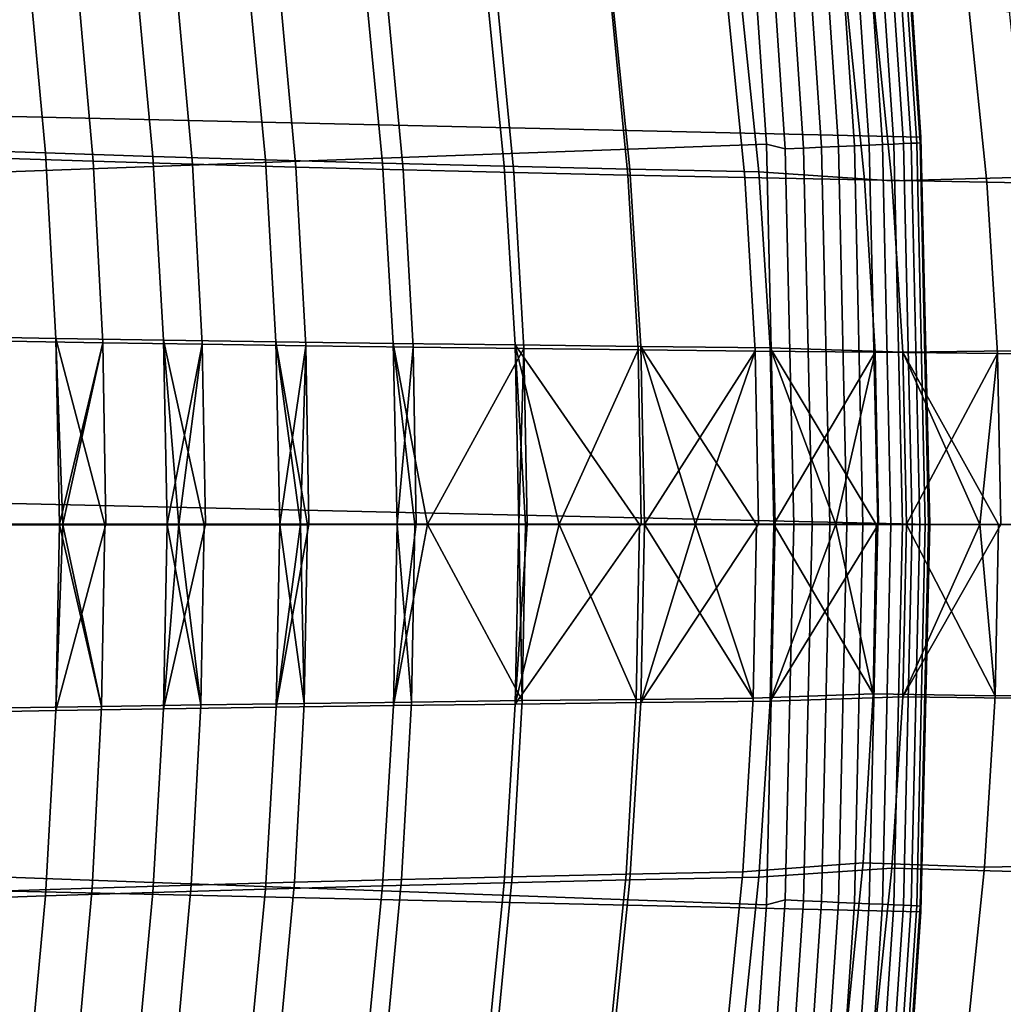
# Model space of a CAD drawing. Header units: metres. Extents: x -28 to 70, y -218 to 27.
# Tile 159 of 246: x 24.56 to 27.74, y -1.55 to 1.63. Entities that reach past the tile are written whole.
import ezdxf

# ---------------------------------------------------------------- set-up
doc = ezdxf.new("R2010")
doc.units = ezdxf.units.M
doc.layers.add('solid_10_261_002_XXX', color=7, linetype='CONTINUOUS')

msp = doc.modelspace()

# ---------------------------------------------------------------- linework, layer by layer
at = {"layer": 'solid_10_261_002_XXX'}
for points in [[(-27.243832, 3.744787, -5), (27.386063, 2.50062, -5), (27.471458, 1.25229, -5), (-27.386063, 2.50062, -5)], [(-27.386063, 2.50062, -5), (27.471458, 1.25229, -5), (27.5, 0, -5), (-27.471458, 1.25229, -5)], [(27.468746, 1.233623, -0.440391), (27.4715, 1.251651, -0.5), (27.386063, 2.500707, -0.5), (27.385742, 2.464761, -0.440391)], [(27.386063, 2.500707, -0.5), (27.4715, 1.251651, -0.5), (27.471458, 1.25229, -5), (27.386063, 2.50062, -5)], [(26.888151, 2.454919), (21.900391, 2.091062), (21.97504, 1.047392), (26.971992, 1.229335)], [(27.03302, 1.214054, -0.003646), (26.951332, 2.425664, -0.003646), (26.888151, 2.454919), (26.971992, 1.229335)], [(27.346931, 1.228152, -0.16871), (27.264294, 2.453831, -0.16871), (27.221758, 2.450002, -0.125945), (27.304266, 1.226236, -0.125945)], [(27.38413, 1.229823, -0.216316), (27.30138, 2.457169, -0.216316), (27.264294, 2.453831, -0.16871), (27.346931, 1.228152, -0.16871)], [(27.415319, 1.231223, -0.268066), (27.332476, 2.459967, -0.268066), (27.30138, 2.457169, -0.216316), (27.38413, 1.229823, -0.216316)], [(27.440042, 1.232334, -0.323206), (27.357124, 2.462186, -0.323206), (27.332476, 2.459967, -0.268066), (27.415319, 1.231223, -0.268066)], [(27.357124, 2.462186, -0.323206), (27.440042, 1.232334, -0.323206), (27.457939, 1.233137, -0.380929), (27.374966, 2.463792, -0.380929)], [(27.374966, 2.463792, -0.380929), (27.457939, 1.233137, -0.380929), (27.468746, 1.233623, -0.440391), (27.385742, 2.464761, -0.440391)], [(27.092409, 1.216722, -0.014544), (27.01054, 2.430993, -0.014544), (26.951332, 2.425664, -0.003646), (27.03302, 1.214054, -0.003646)], [(27.150049, 1.21931, -0.032535), (27.068007, 2.436165, -0.032535), (27.01054, 2.430993, -0.014544), (27.092409, 1.216722, -0.014544)], [(27.205101, 1.221782, -0.057356), (27.122892, 2.441104, -0.057356), (27.068007, 2.436165, -0.032535), (27.150049, 1.21931, -0.032535)], [(27.256758, 1.224102, -0.088645), (27.174393, 2.44574, -0.088645), (27.122892, 2.441104, -0.057356), (27.205101, 1.221782, -0.057356)], [(27.304266, 1.226236, -0.125945), (27.221758, 2.450002, -0.125945), (27.174393, 2.44574, -0.088645), (27.256758, 1.224102, -0.088645)], [(24.313234, 1.212812, 91.344963), (24.259109, 1.81494, 91.380737), (24.588083, 1.797161, 91.710869), (24.642759, 1.200993, 91.674942)], [(24.642759, 1.200993, 91.674942), (24.588083, 1.797161, 91.710869), (24.934555, 1.780136, 92.022484), (24.989819, 1.189684, 91.986382)], [(24.438128, 1.776251, 136.44725), (24.490002, 1.184083, 136.481079), (24.796957, 1.174086, 136.189651), (24.744577, 1.76134, 136.155609)], [(24.744577, 1.76134, 136.155609), (24.796957, 1.174086, 136.189651), (25.117918, 1.164472, 135.913727), (25.064993, 1.747009, 135.879471)], [(24.989819, 1.189684, 91.986382), (24.934555, 1.780136, 92.022484), (25.29739, 1.763828, 92.314789), (25.353271, 1.178863, 92.278519)], [(25.353271, 1.178863, 92.278519), (25.29739, 1.763828, 92.314789), (25.675447, 1.748204, 92.587021), (25.731966, 1.168504, 92.550583)], [(25.064993, 1.747009, 135.879471), (25.117918, 1.164472, 135.913727), (25.452024, 1.155222, 135.653915), (25.39852, 1.733235, 135.619415)], [(25.39852, 1.733235, 135.619415), (25.452024, 1.155222, 135.653915), (25.798416, 1.146321, 135.410782), (25.744305, 1.719992, 135.376038)], [(25.731966, 1.168504, 92.550583), (25.675447, 1.748204, 92.587021), (26.067589, 1.733226, 92.838402), (26.12475, 1.158581, 92.801788)], [(25.744305, 1.719992, 135.376038), (25.798416, 1.146321, 135.410782), (26.156229, 1.137751, 135.184891), (26.101498, 1.707257, 135.149902)], [(26.12475, 1.158581, 92.801788), (26.067589, 1.733226, 92.838402), (26.472673, 1.71886, 93.068138), (26.530474, 1.149071, 93.03138)], [(26.101498, 1.707257, 135.149902), (26.156229, 1.137751, 135.184891), (26.524603, 1.129497, 134.976852), (26.46924, 1.695005, 134.94162)], [(26.46924, 1.695005, 134.94162), (26.524603, 1.129497, 134.976852), (26.902679, 1.121541, 134.787201), (26.846684, 1.683213, 134.751755)], [(26.530474, 1.149071, 93.03138), (26.472673, 1.71886, 93.068138), (26.889561, 1.705069, 93.275467), (26.947987, 1.139948, 93.238571)], [(26.889561, 1.705069, 93.275467), (27.320904, 1.66134, 93.457214), (27.377857, 1.110729, 93.421539), (26.947987, 1.139948, 93.238571)], [(26.846684, 1.683213, 134.751755), (26.902679, 1.121541, 134.787201), (27.289595, 1.113868, 134.616547), (27.232973, 1.671855, 134.580902)], [(27.232973, 1.671855, 134.580902), (27.289595, 1.113868, 134.616547), (27.684465, 1.106456, 134.465393), (27.627232, 1.660904, 134.42955)], [(27.377857, 1.110729, 93.421539), (27.320904, 1.66134, 93.457214), (27.754131, 1.679057, 93.619934), (27.813715, 1.122754, 93.582878)], [(27.627232, 1.660904, 134.42955), (27.684465, 1.106456, 134.465393), (28.08633, 1.099275, 134.333984), (28.028505, 1.650311, 134.298004)], [(27.471458, -1.25229, -5), (-27.5, 0, -5), (-27.471458, 1.25229, -5), (27.5, 0, -5)], [(27.468746, 1.233623, -0.440391), (27.496355, 0, -0.439732), (27.5, 0, -0.5), (27.4715, 1.251651, -0.5)], [(27.4715, 1.251651, -0.5), (27.5, 0, -0.5), (27.5, 0, -5), (27.471458, 1.25229, -5)], [(27, 0), (26.971992, 1.229335), (21.97504, 1.047392), (22, 0)], [(24.346317, 0.607404, 91.323219), (24.313234, 1.212812, 91.344963), (24.642759, 1.200993, 91.674942), (24.676208, 0.601509, 91.653091)], [(27.060268, 0, -0.003646), (27.03302, 1.214054, -0.003646), (26.971992, 1.229335), (27, 0)], [(27.03302, 1.214054, -0.003646), (27.060268, 0, -0.003646), (27.119717, 0, -0.014544), (27.092409, 1.216722, -0.014544)], [(27.092409, 1.216722, -0.014544), (27.119717, 0, -0.014544), (27.177416, 0, -0.032535), (27.150049, 1.21931, -0.032535)], [(27.150049, 1.21931, -0.032535), (27.177416, 0, -0.032535), (27.232523, 0, -0.057356), (27.205101, 1.221782, -0.057356)], [(27.205101, 1.221782, -0.057356), (27.232523, 0, -0.057356), (27.284231, 0, -0.088645), (27.256758, 1.224102, -0.088645)], [(27.256758, 1.224102, -0.088645), (27.284231, 0, -0.088645), (27.331787, 0, -0.125945), (27.304266, 1.226236, -0.125945)], [(27.304266, 1.226236, -0.125945), (27.331787, 0, -0.125945), (27.374496, 0, -0.16871), (27.346931, 1.228152, -0.16871)], [(27.346931, 1.228152, -0.16871), (27.374496, 0, -0.16871), (27.411732, 0, -0.216316), (27.38413, 1.229823, -0.216316)], [(27.38413, 1.229823, -0.216316), (27.411732, 0, -0.216316), (27.442953, 0, -0.268066), (27.415319, 1.231223, -0.268066)], [(27.415319, 1.231223, -0.268066), (27.442953, 0, -0.268066), (27.467701, 0, -0.323206), (27.440042, 1.232334, -0.323206)], [(27.440042, 1.232334, -0.323206), (27.467701, 0, -0.323206), (27.485472, 0, -0.380342), (27.457939, 1.233137, -0.380929)], [(27.457939, 1.233137, -0.380929), (27.485472, 0, -0.380342), (27.496355, 0, -0.439732), (27.468746, 1.233623, -0.440391)], [(24.490002, 1.184083, 136.481079), (24.520788, 0.592291, 136.500931), (24.828028, 0.587279, 136.209625), (24.796957, 1.174086, 136.189651)], [(24.676208, 0.601509, 91.653091), (24.642759, 1.200993, 91.674942), (24.989819, 1.189684, 91.986382), (25.023657, 0.595881, 91.964432)], [(25.023657, 0.595881, 91.964432), (24.989819, 1.189684, 91.986382), (25.353271, 1.178863, 92.278519), (25.387512, 0.590504, 92.256462)], [(25.387512, 0.590504, 92.256462), (25.353271, 1.178863, 92.278519), (25.731966, 1.168504, 92.550583), (25.766619, 0.585367, 92.528419)], [(24.796957, 1.174086, 136.189651), (24.828028, 0.587279, 136.209625), (25.149302, 0.58245, 135.933853), (25.117918, 1.164472, 135.913727)], [(25.117918, 1.164472, 135.913727), (25.149302, 0.58245, 135.933853), (25.48374, 0.577796, 135.674179), (25.452024, 1.155222, 135.653915)], [(25.452024, 1.155222, 135.653915), (25.48374, 0.577796, 135.674179), (25.830482, 0.57331, 135.431198), (25.798416, 1.146321, 135.410782)], [(25.766619, 0.585367, 92.528419), (25.731966, 1.168504, 92.550583), (26.12475, 1.158581, 92.801788), (26.159817, 0.580455, 92.779526)], [(25.798416, 1.146321, 135.410782), (25.830482, 0.57331, 135.431198), (26.18866, 0.568983, 135.205475), (26.156229, 1.137751, 135.184891)], [(26.159817, 0.580455, 92.779526), (26.12475, 1.158581, 92.801788), (26.530474, 1.149071, 93.03138), (26.565947, 0.575755, 93.009026)], [(26.565947, 0.575755, 93.009026), (26.530474, 1.149071, 93.03138), (26.947987, 1.139948, 93.238571), (26.983852, 0.571255, 93.216156)], [(26.156229, 1.137751, 135.184891), (26.18866, 0.568983, 135.205475), (26.557409, 0.564807, 134.997574), (26.524603, 1.129497, 134.976852)], [(26.524603, 1.129497, 134.976852), (26.557409, 0.564807, 134.997574), (26.935862, 0.560775, 134.808075), (26.902679, 1.121541, 134.787201)], [(26.902679, 1.121541, 134.787201), (26.935862, 0.560775, 134.808075), (27.323153, 0.556877, 134.637558), (27.289595, 1.113868, 134.616547)], [(26.947987, 1.139948, 93.238571), (27.377857, 1.110729, 93.421539), (27.412817, 0.556651, 93.399864), (26.983852, 0.571255, 93.216156)], [(27.412817, 0.556651, 93.399864), (27.377857, 1.110729, 93.421539), (27.813715, 1.122754, 93.582878), (27.850304, 0.562793, 93.560379)], [(27.289595, 1.113868, 134.616547), (27.323153, 0.556877, 134.637558), (27.718395, 0.553106, 134.486511), (27.684465, 1.106456, 134.465393)], [(27.684465, 1.106456, 134.465393), (27.718395, 0.553106, 134.486511), (28.120621, 0.549446, 134.355194), (28.08633, 1.099275, 134.333984)], [(24.676208, 0.601509, 91.653091), (24.687849, -0.000723, 91.645462), (24.527216, -0.000722, 91.489441), (24.346317, 0.607404, 91.323219)], [(24.520788, 0.592291, 136.500931), (24.530657, 0.000753, 136.507126), (24.687977, 0.000754, 136.354416), (24.828028, 0.587279, 136.209625)], [(25.023657, 0.595881, 91.964432), (25.035461, -0.000713, 91.956795), (24.8342, -0.000721, 91.780716), (24.676208, 0.601509, 91.653091)], [(24.676208, 0.601509, 91.653091), (24.8342, -0.000721, 91.780716), (24.69887, -0.000723, 91.655869)], [(24.676208, 0.601509, 91.653091), (24.69887, -0.000723, 91.655869), (24.687849, -0.000723, 91.645462)], [(24.828028, 0.587279, 136.209625), (24.687977, 0.000754, 136.354416), (24.69887, 0.000754, 136.344131)], [(24.828028, 0.587279, 136.209625), (24.69887, 0.000754, 136.344131), (24.838036, 0.000751, 136.21582)], [(24.828028, 0.587279, 136.209625), (24.838036, 0.000751, 136.21582), (25.035585, 0.000744, 136.043106), (25.149302, 0.58245, 135.933853)], [(25.387512, 0.590504, 92.256462), (25.399467, -0.000689, 92.248802), (25.155121, -0.000707, 92.056389), (25.023657, 0.595881, 91.964432)], [(25.023657, 0.595881, 91.964432), (25.155121, -0.000707, 92.056389), (25.073536, -0.000711, 91.988884)], [(25.023657, 0.595881, 91.964432), (25.073536, -0.000711, 91.988884), (25.035461, -0.000713, 91.956795)], [(25.149302, 0.58245, 135.933853), (25.035585, 0.000744, 136.043106), (25.073536, 0.000742, 136.011124)], [(25.149302, 0.58245, 135.933853), (25.073536, 0.000742, 136.011124), (25.159363, 0.000737, 135.940155)], [(25.149302, 0.58245, 135.933853), (25.159363, 0.000737, 135.940155), (25.399584, 0.000718, 135.751114), (25.48374, 0.577796, 135.674179)], [(25.766619, 0.585367, 92.528419), (25.778742, -0.000652, 92.520752), (25.489237, -0.000681, 92.315994), (25.387512, 0.590504, 92.256462)], [(25.387512, 0.590504, 92.256462), (25.489237, -0.000681, 92.315994), (25.466637, -0.000683, 92.299248)], [(25.387512, 0.590504, 92.256462), (25.466637, -0.000683, 92.299248), (25.399467, -0.000689, 92.248802)], [(25.48374, 0.577796, 135.674179), (25.399584, 0.000718, 135.751114), (25.466637, 0.000712, 135.700745)], [(25.48374, 0.577796, 135.674179), (25.466637, 0.000712, 135.700745), (25.493893, 0.00071, 135.680573)], [(25.48374, 0.577796, 135.674179), (25.493893, 0.00071, 135.680573), (25.778851, 0.00068, 135.479172), (25.830482, 0.57331, 135.431198)], [(26.159817, 0.580455, 92.779526), (26.172049, -0.000603, 92.771828), (25.876751, -0.000641, 92.586136), (25.766619, 0.585367, 92.528419)], [(25.766619, 0.585367, 92.528419), (25.876751, -0.000641, 92.586136), (25.835686, -0.000645, 92.558975)], [(25.766619, 0.585367, 92.528419), (25.835686, -0.000645, 92.558975), (25.778742, -0.000652, 92.520752)], [(25.830482, 0.57331, 135.431198), (25.778851, 0.00068, 135.479172), (25.840759, 0.000672, 135.437653)], [(25.830482, 0.57331, 135.431198), (25.840759, 0.000672, 135.437653), (25.876751, 0.000668, 135.413864), (26.18866, 0.568983, 135.205475)], [(26.565947, 0.575755, 93.009026), (26.578241, -0.000544, 93.001289), (26.561932, -0.000547, 92.992622), (26.159817, 0.580455, 92.779526)], [(26.159817, 0.580455, 92.779526), (26.561932, -0.000547, 92.992622), (26.30234, -0.000585, 92.848602)], [(26.159817, 0.580455, 92.779526), (26.30234, -0.000585, 92.848602), (26.19355, -0.0006, 92.784714)], [(26.159817, 0.580455, 92.779526), (26.19355, -0.0006, 92.784714), (26.172049, -0.000603, 92.771828)], [(26.983852, 0.571255, 93.216156), (26.996305, -0.000476, 93.208435), (26.940128, -0.000486, 93.182236), (26.565947, 0.575755, 93.009026)], [(26.565947, 0.575755, 93.009026), (26.940128, -0.000486, 93.182236), (26.742554, -0.000518, 93.08609)], [(26.565947, 0.575755, 93.009026), (26.742554, -0.000518, 93.08609), (26.578241, -0.000544, 93.001289)], [(26.18866, 0.568983, 135.205475), (25.876751, 0.000668, 135.413864), (26.172146, 0.000629, 135.228104)], [(26.18866, 0.568983, 135.205475), (26.172146, 0.000629, 135.228104), (26.199049, 0.000625, 135.212006)], [(26.18866, 0.568983, 135.205475), (26.199049, 0.000625, 135.212006), (26.30234, 0.00061, 135.151398), (26.557409, 0.564807, 134.997574)], [(26.557409, 0.564807, 134.997574), (26.30234, 0.00061, 135.151398), (26.567858, 0.000569, 135.004227)], [(26.557409, 0.564807, 134.997574), (26.567858, 0.000569, 135.004227), (26.578327, 0.000567, 134.998672), (26.935862, 0.560775, 134.808075)], [(26.935862, 0.560775, 134.808075), (26.578327, 0.000567, 134.998672), (26.742554, 0.00054, 134.91391)], [(26.935862, 0.560775, 134.808075), (26.742554, 0.00054, 134.91391), (26.946482, 0.000505, 134.814774)], [(26.935862, 0.560775, 134.808075), (26.946482, 0.000505, 134.814774), (26.996378, 0.000496, 134.791534), (27.323153, 0.556877, 134.637558)], [(27.412817, 0.556651, 93.399864), (27.42495, -0.000402, 93.392441), (27.327152, -0.000419, 93.35289), (26.983852, 0.571255, 93.216156)], [(26.983852, 0.571255, 93.216156), (27.327152, -0.000419, 93.35289), (27.196127, -0.000442, 93.297676)], [(26.983852, 0.571255, 93.216156), (27.196127, -0.000442, 93.297676), (26.996305, -0.000476, 93.208435)], [(27.323153, 0.556877, 134.637558), (26.996378, 0.000496, 134.791534), (27.196127, 0.000461, 134.702332)], [(27.323153, 0.556877, 134.637558), (27.196127, 0.000461, 134.702332), (27.333931, 0.000435, 134.644318)], [(27.323153, 0.556877, 134.637558), (27.333931, 0.000435, 134.644318), (27.425011, 0.000418, 134.607544), (27.718395, 0.553106, 134.486511)], [(27.850304, 0.562793, 93.560379), (27.862974, -0.000322, 93.552696), (27.722118, -0.000348, 93.504105), (27.412817, 0.556651, 93.399864)], [(27.412817, 0.556651, 93.399864), (27.722118, -0.000348, 93.504105), (27.661436, -0.000359, 93.482323)], [(27.412817, 0.556651, 93.399864), (27.661436, -0.000359, 93.482323), (27.42495, -0.000402, 93.392441)], [(27.718395, 0.553106, 134.486511), (27.425011, 0.000418, 134.607544), (27.661436, 0.000374, 134.51767)], [(27.718395, 0.553106, 134.486511), (27.661436, 0.000374, 134.51767), (27.729317, 0.000361, 134.493347)], [(27.718395, 0.553106, 134.486511), (27.729317, 0.000361, 134.493347), (27.863022, 0.000335, 134.447281), (28.120621, 0.549446, 134.355194)], [(27.386063, -2.50062, -5), (-27.471458, -1.25229, -5), (-27.5, 0, -5), (27.471458, -1.25229, -5)], [(26.971992, -1.229326), (27, 0), (22, 0), (21.97504, -1.047392)], [(24.530657, 0.000753, 136.507126), (24.346416, -0.607485, 136.676605), (24.676302, -0.601618, 136.346756), (24.687977, 0.000754, 136.354416)], [(24.69887, 0.000754, 136.344131), (24.676302, -0.601618, 136.346756), (24.838036, 0.000751, 136.21582)], [(24.69887, 0.000754, 136.344131), (24.687977, 0.000754, 136.354416), (24.676302, -0.601618, 136.346756)], [(24.838036, 0.000751, 136.21582), (24.676302, -0.601618, 136.346756), (25.023743, -0.596016, 136.035431), (25.035585, 0.000744, 136.043106)], [(25.073536, 0.000742, 136.011124), (25.035585, 0.000744, 136.043106), (25.023743, -0.596016, 136.035431)], [(25.073536, 0.000742, 136.011124), (25.023743, -0.596016, 136.035431), (25.159363, 0.000737, 135.940155)], [(25.159363, 0.000737, 135.940155), (25.023743, -0.596016, 136.035431), (25.387589, -0.590668, 135.743408), (25.399584, 0.000718, 135.751114)], [(25.466637, 0.000712, 135.700745), (25.399584, 0.000718, 135.751114), (25.387589, -0.590668, 135.743408)], [(25.466637, 0.000712, 135.700745), (25.387589, -0.590668, 135.743408), (25.493893, 0.00071, 135.680573)], [(25.493893, 0.00071, 135.680573), (25.387589, -0.590668, 135.743408), (25.766685, -0.585559, 135.471481), (25.778851, 0.00068, 135.479172)], [(25.840759, 0.000672, 135.437653), (25.778851, 0.00068, 135.479172), (25.766685, -0.585559, 135.471481)], [(25.840759, 0.000672, 135.437653), (25.766685, -0.585559, 135.471481), (25.876751, 0.000668, 135.413864)], [(25.876751, 0.000668, 135.413864), (25.766685, -0.585559, 135.471481), (26.159872, -0.580678, 135.220383), (26.172146, 0.000629, 135.228104)], [(26.199049, 0.000625, 135.212006), (26.172146, 0.000629, 135.228104), (26.159872, -0.580678, 135.220383)], [(26.30234, 0.00061, 135.151398), (26.199049, 0.000625, 135.212006), (26.159872, -0.580678, 135.220383)], [(26.30234, 0.00061, 135.151398), (26.159872, -0.580678, 135.220383), (26.567858, 0.000569, 135.004227)], [(26.567858, 0.000569, 135.004227), (26.159872, -0.580678, 135.220383), (26.56599, -0.576009, 134.990891), (26.578327, 0.000567, 134.998672)], [(26.742554, 0.00054, 134.91391), (26.578327, 0.000567, 134.998672), (26.56599, -0.576009, 134.990891)], [(26.742554, 0.00054, 134.91391), (26.56599, -0.576009, 134.990891), (26.946482, 0.000505, 134.814774)], [(26.946482, 0.000505, 134.814774), (26.56599, -0.576009, 134.990891), (26.983885, -0.57154, 134.783783), (26.996378, 0.000496, 134.791534)], [(27.03302, -1.214054, -0.003646), (27.060268, 0, -0.003646), (27, 0), (26.971992, -1.229326)], [(27.196127, 0.000461, 134.702332), (26.996378, 0.000496, 134.791534), (26.983885, -0.57154, 134.783783)], [(27.196127, 0.000461, 134.702332), (26.983885, -0.57154, 134.783783), (27.333931, 0.000435, 134.644318)], [(27.333931, 0.000435, 134.644318), (26.983885, -0.57154, 134.783783), (27.412838, -0.556964, 134.600082), (27.425011, 0.000418, 134.607544)], [(27.092409, -1.216722, -0.014544), (27.119717, 0, -0.014544), (27.060268, 0, -0.003646), (27.03302, -1.214054, -0.003646)], [(27.150049, -1.21931, -0.032535), (27.177416, 0, -0.032535), (27.119717, 0, -0.014544), (27.092409, -1.216722, -0.014544)], [(27.205101, -1.221782, -0.057356), (27.232523, 0, -0.057356), (27.177416, 0, -0.032535), (27.150049, -1.21931, -0.032535)], [(27.256758, -1.224102, -0.088645), (27.284231, 0, -0.088645), (27.232523, 0, -0.057356), (27.205101, -1.221782, -0.057356)], [(27.304266, -1.226236, -0.125945), (27.331787, 0, -0.125945), (27.284231, 0, -0.088645), (27.256758, -1.224102, -0.088645)], [(27.346931, -1.228152, -0.16871), (27.374496, 0, -0.16871), (27.331787, 0, -0.125945), (27.304266, -1.226236, -0.125945)], [(27.38413, -1.229823, -0.216316), (27.411732, 0, -0.216316), (27.374496, 0, -0.16871), (27.346931, -1.228152, -0.16871)], [(27.415319, -1.231223, -0.268066), (27.442953, 0, -0.268066), (27.411732, 0, -0.216316), (27.38413, -1.229823, -0.216316)], [(27.661436, 0.000374, 134.51767), (27.425011, 0.000418, 134.607544), (27.412838, -0.556964, 134.600082)], [(27.661436, 0.000374, 134.51767), (27.412838, -0.556964, 134.600082), (27.729317, 0.000361, 134.493347)], [(27.729317, 0.000361, 134.493347), (27.412838, -0.556964, 134.600082), (27.850309, -0.563142, 134.439575), (27.863022, 0.000335, 134.447281)], [(27.440042, -1.232334, -0.323206), (27.467701, 0, -0.323206), (27.442953, 0, -0.268066), (27.415319, -1.231223, -0.268066)], [(27.457939, -1.233137, -0.380929), (27.485472, 0, -0.380342), (27.467701, 0, -0.323206), (27.440042, -1.232334, -0.323206)], [(27.468746, -1.233623, -0.440391), (27.496355, 0, -0.439732), (27.485472, 0, -0.380342), (27.457939, -1.233137, -0.380929)], [(27.496355, 0, -0.439732), (27.468746, -1.233623, -0.440391), (27.4715, -1.251651, -0.5), (27.5, 0, -0.5)], [(27.5, 0, -0.5), (27.4715, -1.251651, -0.5), (27.471458, -1.25229, -5), (27.5, 0, -5)], [(24.517313, -0.593142, 91.495674), (24.527216, -0.000722, 91.489441), (24.687849, -0.000723, 91.645462), (24.824158, -0.588098, 91.786949)], [(24.687849, -0.000723, 91.645462), (24.69887, -0.000723, 91.655869), (24.824158, -0.588098, 91.786949)], [(24.69887, -0.000723, 91.655869), (24.8342, -0.000721, 91.780716), (24.824158, -0.588098, 91.786949)], [(24.824158, -0.588098, 91.786949), (24.8342, -0.000721, 91.780716), (25.035461, -0.000713, 91.956795), (25.145025, -0.583238, 92.062714)], [(25.035461, -0.000713, 91.956795), (25.073536, -0.000711, 91.988884), (25.145025, -0.583238, 92.062714)], [(25.073536, -0.000711, 91.988884), (25.155121, -0.000707, 92.056389), (25.145025, -0.583238, 92.062714)], [(25.145025, -0.583238, 92.062714), (25.155121, -0.000707, 92.056389), (25.399467, -0.000689, 92.248802), (25.479052, -0.578554, 92.322411)], [(25.399467, -0.000689, 92.248802), (25.466637, -0.000683, 92.299248), (25.479052, -0.578554, 92.322411)], [(25.466637, -0.000683, 92.299248), (25.489237, -0.000681, 92.315994), (25.479052, -0.578554, 92.322411)], [(25.479052, -0.578554, 92.322411), (25.489237, -0.000681, 92.315994), (25.778742, -0.000652, 92.520752), (25.825375, -0.574037, 92.565453)], [(25.778742, -0.000652, 92.520752), (25.835686, -0.000645, 92.558975), (25.825375, -0.574037, 92.565453)], [(25.825375, -0.574037, 92.565453), (25.835686, -0.000645, 92.558975), (25.876751, -0.000641, 92.586136), (26.18313, -0.56968, 92.791267)], [(25.876751, -0.000641, 92.586136), (26.172049, -0.000603, 92.771828), (26.18313, -0.56968, 92.791267)], [(26.172049, -0.000603, 92.771828), (26.19355, -0.0006, 92.784714), (26.18313, -0.56968, 92.791267)], [(26.18313, -0.56968, 92.791267), (26.19355, -0.0006, 92.784714), (26.30234, -0.000585, 92.848602), (26.551455, -0.565474, 92.99929)], [(26.30234, -0.000585, 92.848602), (26.561932, -0.000547, 92.992622), (26.551455, -0.565474, 92.99929)], [(26.551455, -0.565474, 92.99929), (26.561932, -0.000547, 92.992622), (26.578241, -0.000544, 93.001289), (26.929483, -0.561412, 93.18895)], [(26.578241, -0.000544, 93.001289), (26.742554, -0.000518, 93.08609), (26.929483, -0.561412, 93.18895)], [(26.742554, -0.000518, 93.08609), (26.940128, -0.000486, 93.182236), (26.929483, -0.561412, 93.18895)], [(26.929483, -0.561412, 93.18895), (26.940128, -0.000486, 93.182236), (26.996305, -0.000476, 93.208435), (27.316757, -0.547166, 93.359421)], [(26.996305, -0.000476, 93.208435), (27.196127, -0.000442, 93.297676), (27.316757, -0.547166, 93.359421)], [(27.196127, -0.000442, 93.297676), (27.327152, -0.000419, 93.35289), (27.316757, -0.547166, 93.359421)], [(27.316757, -0.547166, 93.359421), (27.327152, -0.000419, 93.35289), (27.42495, -0.000402, 93.392441), (27.711174, -0.553683, 93.510948)], [(27.42495, -0.000402, 93.392441), (27.661436, -0.000359, 93.482323), (27.711174, -0.553683, 93.510948)], [(27.661436, -0.000359, 93.482323), (27.722118, -0.000348, 93.504105), (27.711174, -0.553683, 93.510948)], [(27.711174, -0.553683, 93.510948), (27.722118, -0.000348, 93.504105), (27.862974, -0.000322, 93.552696), (28.112989, -0.549993, 93.642525)], [(25.793236, -1.147748, 92.58593), (25.825375, -0.574037, 92.565453), (26.18313, -0.56968, 92.791267), (26.150629, -1.13912, 92.811897)], [(26.150629, -1.13912, 92.811897), (26.18313, -0.56968, 92.791267), (26.551455, -0.565474, 92.99929), (26.518583, -1.130807, 93.020073)], [(26.518583, -1.130807, 93.020073), (26.551455, -0.565474, 92.99929), (26.929483, -0.561412, 93.18895), (26.896238, -1.122794, 93.209877)], [(26.56599, -0.576009, 134.990891), (26.530458, -1.149441, 134.968491), (26.947956, -1.140374, 134.761307), (26.983885, -0.57154, 134.783783)], [(26.896238, -1.122794, 93.209877), (26.929483, -0.561412, 93.18895), (27.316757, -0.547166, 93.359421), (27.284389, -1.094395, 93.379684)], [(26.947956, -1.140374, 134.761307), (27.377813, -1.11121, 134.578354), (27.412838, -0.556964, 134.600082), (26.983885, -0.57154, 134.783783)], [(27.316757, -0.547166, 93.359421), (27.711174, -0.553683, 93.510948), (27.677191, -1.107593, 93.53212), (27.284389, -1.094395, 93.379684)], [(27.412838, -0.556964, 134.600082), (27.377813, -1.11121, 134.578354), (27.813656, -1.123295, 134.417023), (27.850309, -0.563142, 134.439575)], [(27.677191, -1.107593, 93.53212), (27.711174, -0.553683, 93.510948), (28.112989, -0.549993, 93.642525), (28.07865, -1.100355, 93.663788)], [(24.346416, -0.607485, 136.676605), (24.313295, -1.212864, 136.654831), (24.642809, -1.201095, 136.32486), (24.676302, -0.601618, 136.346756)], [(24.486441, -1.185746, 91.515594), (24.517313, -0.593142, 91.495674), (24.824158, -0.588098, 91.786949), (24.793005, -1.17569, 91.806992)], [(24.676302, -0.601618, 136.346756), (24.642809, -1.201095, 136.32486), (24.989857, -1.189838, 136.013428), (25.023743, -0.596016, 136.035431)], [(24.793005, -1.17569, 91.806992), (24.824158, -0.588098, 91.786949), (25.145025, -0.583238, 92.062714), (25.113564, -1.166016, 92.082901)], [(25.023743, -0.596016, 136.035431), (24.989857, -1.189838, 136.013428), (25.353296, -1.179069, 135.721313), (25.387589, -0.590668, 135.743408)], [(25.113564, -1.166016, 92.082901), (25.145025, -0.583238, 92.062714), (25.479052, -0.578554, 92.322411), (25.44726, -1.156708, 92.342735)], [(25.387589, -0.590668, 135.743408), (25.353296, -1.179069, 135.721313), (25.731977, -1.168763, 135.449265), (25.766685, -0.585559, 135.471481)], [(25.44726, -1.156708, 92.342735), (25.479052, -0.578554, 92.322411), (25.825375, -0.574037, 92.565453), (25.793236, -1.147748, 92.58593)], [(25.766685, -0.585559, 135.471481), (25.731977, -1.168763, 135.449265), (26.124748, -1.158895, 135.198074), (26.159872, -0.580678, 135.220383)], [(26.159872, -0.580678, 135.220383), (26.124748, -1.158895, 135.198074), (26.530458, -1.149441, 134.968491), (26.56599, -0.576009, 134.990891)], [(26.888153, -2.454902), (26.971992, -1.229326), (21.97504, -1.047392), (21.900391, -2.091062)], [(26.840101, -1.685171, 93.24543), (26.896238, -1.122794, 93.209877), (27.284389, -1.094395, 93.379684), (27.22974, -1.642661, 93.414101)], [(26.889475, -1.705466, 134.72438), (27.320803, -1.661821, 134.542633), (27.377813, -1.11121, 134.578354), (26.947956, -1.140374, 134.761307)], [(27.284389, -1.094395, 93.379684), (27.677191, -1.107593, 93.53212), (27.61982, -1.662709, 93.568054), (27.22974, -1.642661, 93.414101)], [(27.377813, -1.11121, 134.578354), (27.320803, -1.661821, 134.542633), (27.754013, -1.679612, 134.379913), (27.813656, -1.123295, 134.417023)], [(27.61982, -1.662709, 93.568054), (27.677191, -1.107593, 93.53212), (28.07865, -1.100355, 93.663788), (28.020691, -1.652041, 93.699867)], [(25.738976, -1.722181, 92.620789), (25.793236, -1.147748, 92.58593), (26.150629, -1.13912, 92.811897), (26.095751, -1.709369, 92.847)], [(26.095751, -1.709369, 92.847), (26.150629, -1.13912, 92.811897), (26.518583, -1.130807, 93.020073), (26.463076, -1.69704, 93.055405)], [(26.463076, -1.69704, 93.055405), (26.518583, -1.130807, 93.020073), (26.896238, -1.122794, 93.209877), (26.840101, -1.685171, 93.24543)], [(26.530458, -1.149441, 134.968491), (26.472605, -1.71918, 134.931686), (26.889475, -1.705466, 134.72438), (26.947956, -1.140374, 134.761307)], [(24.43441, -1.778751, 91.549545), (24.486441, -1.185746, 91.515594), (24.793005, -1.17569, 91.806992), (24.740469, -1.763762, 91.841148)], [(24.740469, -1.763762, 91.841148), (24.793005, -1.17569, 91.806992), (25.113564, -1.166016, 92.082901), (25.060484, -1.749353, 92.117279)], [(25.060484, -1.749353, 92.117279), (25.113564, -1.166016, 92.082901), (25.44726, -1.156708, 92.342735), (25.393604, -1.735501, 92.37735)], [(25.353296, -1.179069, 135.721313), (25.297375, -1.763922, 135.684998), (25.675415, -1.748372, 135.412781), (25.731977, -1.168763, 135.449265)], [(25.393604, -1.735501, 92.37735), (25.44726, -1.156708, 92.342735), (25.793236, -1.147748, 92.58593), (25.738976, -1.722181, 92.620789)], [(25.731977, -1.168763, 135.449265), (25.675415, -1.748372, 135.412781), (26.067539, -1.73347, 135.161423), (26.124748, -1.158895, 135.198074)], [(26.124748, -1.158895, 135.198074), (26.067539, -1.73347, 135.161423), (26.472605, -1.71918, 134.931686), (26.530458, -1.149441, 134.968491)], [(24.313295, -1.212864, 136.654831), (24.259144, -1.814817, 136.619019), (24.588102, -1.79711, 136.288895), (24.642809, -1.201095, 136.32486)], [(24.642809, -1.201095, 136.32486), (24.588102, -1.79711, 136.288895), (24.934557, -1.780156, 135.977295), (24.989857, -1.189838, 136.013428)], [(24.989857, -1.189838, 136.013428), (24.934557, -1.780156, 135.977295), (25.297375, -1.763922, 135.684998), (25.353296, -1.179069, 135.721313)], [(27.03302, -1.214054, -0.003646), (26.971992, -1.229326), (26.888153, -2.454902), (26.951332, -2.425664, -0.003646)], [(27.01054, -2.430993, -0.014544), (27.092409, -1.216722, -0.014544), (27.03302, -1.214054, -0.003646), (26.951332, -2.425664, -0.003646)], [(27.068007, -2.436165, -0.032535), (27.150049, -1.21931, -0.032535), (27.092409, -1.216722, -0.014544), (27.01054, -2.430993, -0.014544)], [(27.122892, -2.441104, -0.057356), (27.205101, -1.221782, -0.057356), (27.150049, -1.21931, -0.032535), (27.068007, -2.436165, -0.032535)], [(27.174393, -2.44574, -0.088645), (27.256758, -1.224102, -0.088645), (27.205101, -1.221782, -0.057356), (27.122892, -2.441104, -0.057356)], [(27.221758, -2.450002, -0.125945), (27.304266, -1.226236, -0.125945), (27.256758, -1.224102, -0.088645), (27.174393, -2.44574, -0.088645)], [(27.264294, -2.453831, -0.16871), (27.346931, -1.228152, -0.16871), (27.304266, -1.226236, -0.125945), (27.221758, -2.450002, -0.125945)], [(27.30138, -2.457169, -0.216316), (27.38413, -1.229823, -0.216316), (27.346931, -1.228152, -0.16871), (27.264294, -2.453831, -0.16871)], [(27.332476, -2.459967, -0.268066), (27.415319, -1.231223, -0.268066), (27.38413, -1.229823, -0.216316), (27.30138, -2.457169, -0.216316)], [(27.357124, -2.462186, -0.323206), (27.440042, -1.232334, -0.323206), (27.415319, -1.231223, -0.268066), (27.332476, -2.459967, -0.268066)], [(27.374966, -2.463792, -0.380929), (27.457939, -1.233137, -0.380929), (27.440042, -1.232334, -0.323206), (27.357124, -2.462186, -0.323206)], [(27.385742, -2.464761, -0.440391), (27.468746, -1.233623, -0.440391), (27.457939, -1.233137, -0.380929), (27.374966, -2.463792, -0.380929)], [(27.468746, -1.233623, -0.440391), (27.385742, -2.464761, -0.440391), (27.386063, -2.500707, -0.5), (27.4715, -1.251651, -0.5)], [(27.243832, -3.744787, -5), (-27.386063, -2.50062, -5), (-27.471458, -1.25229, -5), (27.386063, -2.50062, -5)], [(27.4715, -1.251651, -0.5), (27.386063, -2.500707, -0.5), (27.386063, -2.50062, -5), (27.471458, -1.25229, -5)]]:
    msp.add_3dface(points, dxfattribs=at)

doc.saveas('drawing.dxf')
